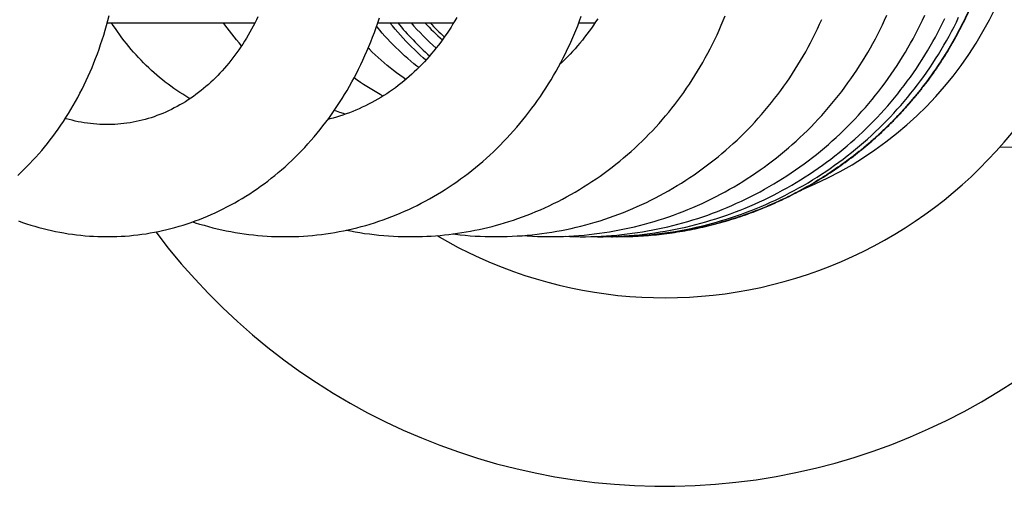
# Model space of a CAD drawing. Header units: millimetres. Extents: x 259 to 1803, y -542 to 1902.
# Tile 65 of 127: x 1719 to 1768, y -77 to -54. Entities that reach past the tile are written whole.
import ezdxf

# ---------------------------------------------------------------- set-up
doc = ezdxf.new("R2010")
doc.units = ezdxf.units.MM
doc.header["$LTSCALE"] = 30.734
doc.layers.get('0').update_dxf_attribs({"linetype": 'CONTINUOUS'})

msp = doc.modelspace()

# ---------------------------------------------------------------- linework, layer by layer
at = {"color": 7, "linetype": 'CONTINUOUS'}
for p, q in [((1723.659, -53.97), (1730.906, -53.97)), ((1736.938, -53.97), (1740.662, -53.97)), ((1746.809, -53.97), (1747.607, -53.97)), ((1767.474, -60.078), (1769.452, -60.026)), ((1746.88, -64.47), (1746.976, -64.47)), ((1748.693, -64.47), (1748.675, -64.47))]:
    msp.add_line(p, q, dxfattribs=at)
for points in [[(1719.26, -61.466), (1719.413, -61.324), (1719.565, -61.179), (1719.715, -61.03), (1719.864, -60.878), (1720.011, -60.723), (1720.157, -60.565), (1720.3, -60.403), (1720.442, -60.239), (1720.583, -60.071), (1720.721, -59.9), (1720.857, -59.726), (1720.991, -59.55), (1721.123, -59.37), (1721.253, -59.188), (1721.381, -59.003), (1721.506, -58.815), (1721.63, -58.625), (1721.75, -58.432), (1721.868, -58.237), (1721.984, -58.039), (1722.097, -57.84), (1722.208, -57.638), (1722.316, -57.433), (1722.421, -57.227), (1722.524, -57.019), (1722.624, -56.808), (1722.722, -56.595), (1722.817, -56.379), (1722.91, -56.162), (1723, -55.941), (1723.087, -55.719), (1723.172, -55.494), (1723.254, -55.267), (1723.333, -55.038), (1723.41, -54.807), (1723.484, -54.574), (1723.555, -54.339), (1723.623, -54.102), (1723.689, -53.864), (1723.751, -53.623)], [(1732.388, -64.469), (1732.618, -64.468), (1732.842, -64.462), (1733.064, -64.454), (1733.287, -64.441), (1733.509, -64.426), (1733.73, -64.407), (1733.951, -64.384), (1734.171, -64.359), (1734.39, -64.33), (1734.609, -64.297), (1734.827, -64.261), (1735.045, -64.222), (1735.263, -64.179), (1735.48, -64.133), (1735.697, -64.083), (1735.913, -64.03), (1736.129, -63.974), (1736.345, -63.914), (1736.56, -63.85), (1736.774, -63.784), (1736.988, -63.713), (1737.201, -63.64), (1737.413, -63.563), (1737.624, -63.483), (1737.834, -63.399), (1738.043, -63.313), (1738.251, -63.223), (1738.457, -63.13), (1738.663, -63.033), (1738.867, -62.934), (1739.069, -62.831), (1739.27, -62.725), (1739.47, -62.617), (1739.668, -62.505), (1739.864, -62.39), (1740.059, -62.272), (1740.252, -62.152), (1740.443, -62.028), (1740.632, -61.901), (1740.82, -61.772), (1741.007, -61.639), (1741.192, -61.503), (1741.375, -61.364), (1741.557, -61.222), (1741.737, -61.077), (1741.916, -60.928), (1742.093, -60.777), (1742.268, -60.623), (1742.442, -60.465), (1742.613, -60.305), (1742.783, -60.141), (1742.951, -59.975), (1743.117, -59.806), (1743.28, -59.635), (1743.442, -59.46), (1743.601, -59.283), (1743.758, -59.104), (1743.912, -58.922), (1744.065, -58.737), (1744.214, -58.551), (1744.361, -58.362), (1744.506, -58.171), (1744.647, -57.977), (1744.787, -57.782), (1744.924, -57.584), (1745.058, -57.384), (1745.19, -57.181), (1745.319, -56.977), (1745.445, -56.77), (1745.569, -56.56), (1745.69, -56.349), (1745.809, -56.135), (1745.925, -55.92), (1746.038, -55.702), (1746.148, -55.481), (1746.256, -55.259), (1746.361, -55.035), (1746.463, -54.808), (1746.562, -54.58), (1746.659, -54.35), (1746.752, -54.118), (1746.843, -53.884), (1746.93, -53.649)], [(1742.948, -63.855), (1743.156, -63.794), (1743.378, -63.725), (1743.601, -63.653), (1743.822, -63.577), (1744.044, -63.497), (1744.264, -63.415), (1744.484, -63.328), (1744.704, -63.239), (1744.922, -63.145), (1745.139, -63.049), (1745.356, -62.949), (1745.571, -62.845), (1745.786, -62.739), (1745.999, -62.629), (1746.211, -62.515), (1746.422, -62.399), (1746.631, -62.279), (1746.839, -62.156), (1747.045, -62.03), (1747.25, -61.9), (1747.453, -61.768), (1747.654, -61.632), (1747.854, -61.494), (1748.052, -61.352), (1748.247, -61.208), (1748.441, -61.061), (1748.632, -60.911), (1748.822, -60.758), (1749.009, -60.603), (1749.194, -60.445), (1749.376, -60.284), (1749.557, -60.121), (1749.734, -59.955), (1749.91, -59.787), (1750.083, -59.616), (1750.253, -59.444), (1750.42, -59.269), (1750.585, -59.092), (1750.747, -58.913), (1750.907, -58.731), (1751.064, -58.547), (1751.219, -58.361), (1751.371, -58.171), (1751.522, -57.979), (1751.67, -57.784), (1751.816, -57.587), (1751.959, -57.387), (1752.1, -57.184), (1752.239, -56.979), (1752.375, -56.771), (1752.509, -56.561), (1752.64, -56.348), (1752.769, -56.132), (1752.895, -55.915), (1753.018, -55.695), (1753.138, -55.473), (1753.256, -55.249), (1753.371, -55.022), (1753.483, -54.794), (1753.592, -54.564), (1753.698, -54.332), (1753.801, -54.098), (1753.9, -53.863), (1753.997, -53.626)], [(1745.393, -64.469), (1745.554, -64.469), (1745.806, -64.465), (1746.058, -64.457), (1746.311, -64.446), (1746.563, -64.431), (1746.814, -64.413), (1747.066, -64.391), (1747.317, -64.366), (1747.567, -64.337), (1747.817, -64.305), (1748.066, -64.269), (1748.315, -64.23), (1748.563, -64.187), (1748.809, -64.141), (1749.055, -64.092), (1749.299, -64.039), (1749.543, -63.983), (1749.785, -63.923), (1750.027, -63.86), (1750.268, -63.793), (1750.508, -63.723), (1750.747, -63.65), (1750.985, -63.573), (1751.223, -63.493), (1751.46, -63.409), (1751.696, -63.322), (1751.931, -63.231), (1752.165, -63.137), (1752.398, -63.04), (1752.63, -62.939), (1752.86, -62.835), (1753.09, -62.728), (1753.317, -62.617), (1753.544, -62.503), (1753.768, -62.386), (1753.991, -62.266), (1754.213, -62.143), (1754.432, -62.017), (1754.65, -61.887), (1754.865, -61.755), (1755.079, -61.62), (1755.291, -61.482), (1755.5, -61.341), (1755.707, -61.198), (1755.912, -61.052), (1756.115, -60.903), (1756.315, -60.751), (1756.514, -60.596), (1756.71, -60.439), (1756.904, -60.279), (1757.097, -60.116), (1757.287, -59.95), (1757.475, -59.78), (1757.662, -59.608), (1757.846, -59.434), (1758.028, -59.256), (1758.208, -59.075), (1758.385, -58.892), (1758.56, -58.706), (1758.733, -58.518), (1758.903, -58.327), (1759.071, -58.134), (1759.236, -57.938), (1759.398, -57.74), (1759.558, -57.54), (1759.715, -57.338), (1759.869, -57.133), (1760.02, -56.926), (1760.168, -56.718), (1760.313, -56.508), (1760.455, -56.295), (1760.594, -56.081), (1760.73, -55.865), (1760.864, -55.648), (1760.994, -55.428), (1761.121, -55.206), (1761.245, -54.983), (1761.366, -54.758), (1761.484, -54.531), (1761.599, -54.302), (1761.711, -54.072), (1761.82, -53.839), (1761.926, -53.605)], [(1746.976, -64.47), (1747.139, -64.47), (1747.394, -64.466), (1747.65, -64.458), (1747.905, -64.447), (1748.16, -64.432), (1748.415, -64.414), (1748.669, -64.392), (1748.924, -64.367), (1749.177, -64.338), (1749.431, -64.306), (1749.683, -64.27), (1749.935, -64.23), (1750.186, -64.188), (1750.437, -64.141), (1750.686, -64.092), (1750.935, -64.039), (1751.183, -63.982), (1751.43, -63.922), (1751.676, -63.859), (1751.921, -63.792), (1752.165, -63.722), (1752.409, -63.648), (1752.651, -63.571), (1752.893, -63.491), (1753.134, -63.407), (1753.373, -63.319), (1753.612, -63.229), (1753.85, -63.135), (1754.087, -63.037), (1754.322, -62.936), (1754.557, -62.832), (1754.79, -62.724), (1755.022, -62.613), (1755.252, -62.499), (1755.48, -62.382), (1755.707, -62.262), (1755.932, -62.139), (1756.155, -62.012), (1756.376, -61.883), (1756.595, -61.751), (1756.813, -61.615), (1757.028, -61.477), (1757.241, -61.336), (1757.451, -61.193), (1757.66, -61.046), (1757.867, -60.897), (1758.071, -60.745), (1758.274, -60.59), (1758.474, -60.432), (1758.672, -60.271), (1758.868, -60.107), (1759.062, -59.941), (1759.254, -59.771), (1759.443, -59.599), (1759.631, -59.424), (1759.816, -59.247), (1759.999, -59.067), (1760.179, -58.884), (1760.357, -58.698), (1760.533, -58.51), (1760.706, -58.319), (1760.877, -58.126), (1761.045, -57.931), (1761.21, -57.733), (1761.373, -57.533), (1761.533, -57.33), (1761.69, -57.126), (1761.844, -56.919), (1761.995, -56.711), (1762.144, -56.5), (1762.289, -56.288), (1762.431, -56.074), (1762.57, -55.859), (1762.706, -55.642), (1762.839, -55.423), (1762.968, -55.202), (1763.095, -54.98), (1763.219, -54.755), (1763.339, -54.529), (1763.457, -54.301), (1763.572, -54.071), (1763.684, -53.839), (1763.792, -53.605)], [(1723.711, -64.469), (1723.919, -64.467), (1724.127, -64.461), (1724.334, -64.451), (1724.541, -64.438), (1724.747, -64.422), (1724.953, -64.402), (1725.158, -64.379), (1725.362, -64.353), (1725.566, -64.323), (1725.769, -64.289), (1725.972, -64.253), (1726.175, -64.213), (1726.377, -64.169), (1726.579, -64.123), (1726.781, -64.072), (1726.982, -64.018), (1727.183, -63.961), (1727.383, -63.901), (1727.583, -63.837), (1727.782, -63.769), (1727.98, -63.698), (1728.178, -63.624), (1728.375, -63.547), (1728.571, -63.466), (1728.766, -63.382), (1728.96, -63.294), (1729.153, -63.204), (1729.345, -63.11), (1729.535, -63.012), (1729.725, -62.912), (1729.913, -62.808), (1730.1, -62.702), (1730.285, -62.592), (1730.468, -62.479), (1730.651, -62.363), (1730.831, -62.244), (1731.01, -62.123), (1731.187, -61.998), (1731.362, -61.87), (1731.537, -61.739), (1731.709, -61.605), (1731.881, -61.467), (1732.051, -61.327), (1732.219, -61.183), (1732.386, -61.036), (1732.551, -60.886), (1732.715, -60.732), (1732.877, -60.576), (1733.037, -60.416), (1733.195, -60.254), (1733.352, -60.089), (1733.506, -59.92), (1733.659, -59.749), (1733.809, -59.575), (1733.957, -59.398), (1734.104, -59.218), (1734.248, -59.036), (1734.389, -58.851), (1734.528, -58.664), (1734.665, -58.474), (1734.8, -58.282), (1734.931, -58.088), (1735.061, -57.891), (1735.187, -57.693), (1735.311, -57.492), (1735.432, -57.289), (1735.551, -57.085), (1735.667, -56.878), (1735.78, -56.668), (1735.891, -56.456), (1735.999, -56.242), (1736.105, -56.025), (1736.209, -55.805), (1736.309, -55.584), (1736.407, -55.36), (1736.503, -55.134), (1736.595, -54.906), (1736.685, -54.675), (1736.772, -54.443), (1736.856, -54.209), (1736.937, -53.973), (1737.015, -53.736)], [(1727.719, -57.699), (1727.662, -57.666), (1727.512, -57.577), (1727.363, -57.485), (1727.216, -57.391), (1727.07, -57.294), (1726.925, -57.195), (1726.782, -57.092), (1726.64, -56.988), (1726.5, -56.881), (1726.362, -56.771), (1726.225, -56.66), (1726.09, -56.546), (1725.957, -56.429), (1725.826, -56.311), (1725.697, -56.19), (1725.569, -56.068), (1725.443, -55.942), (1725.318, -55.814), (1725.195, -55.684), (1725.073, -55.551), (1724.953, -55.416), (1724.835, -55.279), (1724.718, -55.139), (1724.603, -54.997), (1724.49, -54.853), (1724.379, -54.707), (1724.27, -54.558), (1724.163, -54.408), (1724.057, -54.255), (1723.954, -54.101), (1723.87, -53.97)], [(1731.051, -53.675), (1730.976, -53.831), (1730.899, -53.985), (1730.82, -54.137), (1730.739, -54.288), (1730.656, -54.437), (1730.571, -54.585), (1730.485, -54.731), (1730.396, -54.875), (1730.305, -55.017), (1730.212, -55.157), (1730.118, -55.296), (1730.021, -55.432), (1729.923, -55.566), (1729.823, -55.698), (1729.722, -55.828), (1729.619, -55.956), (1729.514, -56.081), (1729.407, -56.204), (1729.299, -56.325), (1729.19, -56.443), (1729.079, -56.559), (1728.967, -56.672), (1728.853, -56.783), (1728.738, -56.892), (1728.621, -56.998), (1728.503, -57.101), (1728.383, -57.203), (1728.261, -57.301), (1728.137, -57.398), (1728.012, -57.493), (1727.885, -57.585), (1727.756, -57.674), (1727.625, -57.761), (1727.493, -57.845), (1727.359, -57.927), (1727.224, -58.006), (1727.087, -58.082), (1726.949, -58.155), (1726.81, -58.225), (1726.67, -58.293), (1726.529, -58.357), (1726.386, -58.418), (1726.243, -58.476), (1726.099, -58.531), (1725.954, -58.583), (1725.809, -58.631), (1725.663, -58.677), (1725.516, -58.719)], [(1730.252, -55.097), (1730.132, -54.96), (1730.01, -54.816), (1729.89, -54.669), (1729.772, -54.522), (1729.657, -54.372), (1729.544, -54.22), (1729.433, -54.067), (1729.365, -53.97)], [(1740.811, -53.714), (1740.721, -53.872), (1740.629, -54.027), (1740.534, -54.181), (1740.437, -54.333), (1740.337, -54.484), (1740.236, -54.633), (1740.132, -54.78), (1740.026, -54.925), (1739.918, -55.069), (1739.808, -55.21), (1739.695, -55.35), (1739.581, -55.487), (1739.465, -55.622), (1739.347, -55.755), (1739.228, -55.885), (1739.106, -56.013), (1738.983, -56.139), (1738.858, -56.263), (1738.731, -56.383), (1738.603, -56.502), (1738.473, -56.618), (1738.342, -56.731), (1738.209, -56.842), (1738.075, -56.95), (1737.938, -57.056), (1737.801, -57.159), (1737.661, -57.26), (1737.52, -57.358), (1737.377, -57.454), (1737.233, -57.547), (1737.086, -57.637), (1736.938, -57.725), (1736.789, -57.81), (1736.638, -57.893), (1736.486, -57.972), (1736.332, -58.049), (1736.178, -58.123), (1736.022, -58.194), (1735.865, -58.262), (1735.707, -58.327), (1735.548, -58.389), (1735.388, -58.447), (1735.227, -58.503), (1735.066, -58.556), (1734.904, -58.606), (1734.741, -58.652), (1734.578, -58.695), (1734.489, -58.717)], [(1739.304, -55.802), (1739.173, -55.689), (1739.025, -55.558), (1738.879, -55.424), (1738.735, -55.288), (1738.593, -55.151), (1738.454, -55.011), (1738.316, -54.87), (1738.181, -54.726), (1738.048, -54.581), (1737.917, -54.433), (1737.788, -54.283), (1737.661, -54.131), (1737.537, -53.977), (1737.531, -53.97)], [(1742.802, -64.469), (1743.047, -64.467), (1743.292, -64.46), (1743.536, -64.451), (1743.781, -64.437), (1744.025, -64.421), (1744.269, -64.401), (1744.513, -64.377), (1744.756, -64.35), (1744.999, -64.319), (1745.24, -64.285), (1745.482, -64.248), (1745.722, -64.207), (1745.962, -64.163), (1746.201, -64.115), (1746.439, -64.064), (1746.676, -64.01), (1746.912, -63.952), (1747.147, -63.891), (1747.382, -63.826), (1747.616, -63.758), (1747.848, -63.687), (1748.08, -63.612), (1748.311, -63.534), (1748.541, -63.453), (1748.77, -63.368), (1748.999, -63.28), (1749.226, -63.188), (1749.452, -63.093), (1749.677, -62.995), (1749.901, -62.894), (1750.124, -62.789), (1750.345, -62.681), (1750.565, -62.57), (1750.783, -62.455), (1751, -62.338), (1751.216, -62.217), (1751.429, -62.094), (1751.641, -61.967), (1751.851, -61.838), (1752.059, -61.705), (1752.265, -61.57), (1752.469, -61.432), (1752.671, -61.291), (1752.87, -61.148), (1753.068, -61.001), (1753.263, -60.852), (1753.456, -60.701), (1753.648, -60.546), (1753.837, -60.389), (1754.024, -60.228), (1754.21, -60.065), (1754.393, -59.899), (1754.574, -59.73), (1754.754, -59.558), (1754.931, -59.384), (1755.106, -59.206), (1755.279, -59.026), (1755.45, -58.844), (1755.618, -58.658), (1755.784, -58.471), (1755.947, -58.28), (1756.108, -58.088), (1756.266, -57.892), (1756.422, -57.695), (1756.575, -57.495), (1756.726, -57.294), (1756.873, -57.09), (1757.018, -56.884), (1757.16, -56.676), (1757.298, -56.467), (1757.434, -56.256), (1757.567, -56.043), (1757.697, -55.828), (1757.824, -55.611), (1757.948, -55.393), (1758.069, -55.173), (1758.187, -54.951), (1758.302, -54.727), (1758.415, -54.502), (1758.524, -54.275), (1758.63, -54.045), (1758.734, -53.814)], [(1747.734, -53.776), (1747.632, -53.933), (1747.528, -54.087), (1747.423, -54.239), (1747.315, -54.389), (1747.206, -54.536), (1747.095, -54.682), (1746.981, -54.826), (1746.865, -54.968), (1746.747, -55.108), (1746.627, -55.246), (1746.504, -55.383), (1746.379, -55.518), (1746.251, -55.651), (1746.122, -55.782), (1745.99, -55.911), (1745.866, -56.028)], [(1747.875, -64.47), (1747.999, -64.47), (1748.254, -64.467), (1748.508, -64.46), (1748.763, -64.449), (1749.018, -64.435), (1749.272, -64.418), (1749.527, -64.397), (1749.782, -64.372), (1750.037, -64.344), (1750.291, -64.313), (1750.545, -64.278), (1750.799, -64.24), (1751.052, -64.198), (1751.304, -64.152), (1751.556, -64.103), (1751.807, -64.051), (1752.057, -63.996), (1752.306, -63.937), (1752.554, -63.874), (1752.801, -63.809), (1753.047, -63.74), (1753.292, -63.668), (1753.535, -63.592), (1753.778, -63.513), (1754.019, -63.431), (1754.259, -63.346), (1754.497, -63.257), (1754.734, -63.165), (1754.97, -63.07), (1755.205, -62.972), (1755.438, -62.87), (1755.671, -62.765), (1755.902, -62.657), (1756.131, -62.546), (1756.359, -62.431), (1756.586, -62.313), (1756.812, -62.192), (1757.036, -62.068), (1757.258, -61.94), (1757.479, -61.81), (1757.699, -61.676), (1757.916, -61.539), (1758.132, -61.4), (1758.346, -61.257), (1758.557, -61.112), (1758.767, -60.964), (1758.974, -60.813), (1759.18, -60.659), (1759.383, -60.503), (1759.583, -60.344), (1759.781, -60.182), (1759.977, -60.018), (1760.17, -59.852), (1760.361, -59.683), (1760.55, -59.511), (1760.736, -59.337), (1760.92, -59.16), (1761.101, -58.981), (1761.28, -58.799), (1761.457, -58.615), (1761.631, -58.428), (1761.803, -58.238), (1761.972, -58.046), (1762.139, -57.851), (1762.304, -57.654), (1762.466, -57.455), (1762.625, -57.253), (1762.781, -57.049), (1762.935, -56.843), (1763.086, -56.635), (1763.235, -56.424), (1763.38, -56.212), (1763.523, -55.997), (1763.663, -55.781), (1763.799, -55.563), (1763.933, -55.343), (1764.064, -55.121), (1764.191, -54.898), (1764.316, -54.673), (1764.437, -54.447), (1764.555, -54.219), (1764.669, -53.991), (1764.781, -53.761)], [(1748.42, -64.47), (1748.454, -64.47), (1748.711, -64.468), (1748.969, -64.462), (1749.226, -64.453), (1749.484, -64.44), (1749.742, -64.424), (1750.001, -64.404), (1750.259, -64.38), (1750.517, -64.353), (1750.775, -64.322), (1751.032, -64.288), (1751.289, -64.25), (1751.545, -64.209), (1751.801, -64.164), (1752.057, -64.116), (1752.311, -64.064), (1752.565, -64.009), (1752.817, -63.951), (1753.069, -63.889), (1753.319, -63.823), (1753.569, -63.754), (1753.817, -63.682), (1754.063, -63.607), (1754.309, -63.528), (1754.553, -63.446), (1754.796, -63.361), (1755.037, -63.272), (1755.277, -63.181), (1755.516, -63.085), (1755.754, -62.987), (1755.991, -62.885), (1756.226, -62.78), (1756.46, -62.672), (1756.692, -62.56), (1756.924, -62.445), (1757.154, -62.326), (1757.382, -62.205), (1757.61, -62.08), (1757.836, -61.951), (1758.06, -61.82), (1758.282, -61.686), (1758.503, -61.548), (1758.722, -61.408), (1758.938, -61.264), (1759.153, -61.118), (1759.365, -60.969), (1759.576, -60.817), (1759.784, -60.662), (1759.99, -60.504), (1760.193, -60.344), (1760.394, -60.181), (1760.593, -60.016), (1760.789, -59.848), (1760.982, -59.678), (1761.174, -59.505), (1761.362, -59.329), (1761.549, -59.151), (1761.732, -58.97), (1761.914, -58.787), (1762.093, -58.601), (1762.269, -58.412), (1762.443, -58.221), (1762.615, -58.027), (1762.784, -57.831), (1762.951, -57.633), (1763.114, -57.432), (1763.276, -57.228), (1763.434, -57.023), (1763.59, -56.815), (1763.743, -56.604), (1763.893, -56.392), (1764.041, -56.178), (1764.185, -55.961), (1764.326, -55.743), (1764.465, -55.523), (1764.6, -55.301), (1764.732, -55.077), (1764.861, -54.852), (1764.987, -54.625), (1765.109, -54.397), (1765.228, -54.168), (1765.344, -53.937), (1765.456, -53.705)], [(1738.948, -56.173), (1738.862, -56.106), (1738.708, -55.981), (1738.556, -55.854), (1738.406, -55.725), (1738.258, -55.593), (1738.113, -55.46), (1737.97, -55.325), (1737.829, -55.189), (1737.69, -55.05), (1737.554, -54.909), (1737.42, -54.767), (1737.288, -54.623), (1737.159, -54.477), (1737.032, -54.33), (1736.907, -54.18), (1736.878, -54.144)], [(1738.312, -56.756), (1738.177, -56.663), (1738.019, -56.549), (1737.862, -56.433), (1737.706, -56.314), (1737.552, -56.192), (1737.4, -56.068), (1737.249, -55.942), (1737.101, -55.813), (1736.954, -55.682), (1736.809, -55.549), (1736.666, -55.413), (1736.525, -55.275), (1736.468, -55.217)], [(1737.196, -57.569), (1737.056, -57.494), (1736.89, -57.401), (1736.726, -57.305), (1736.564, -57.207), (1736.403, -57.106), (1736.243, -57.003), (1736.085, -56.897), (1735.929, -56.789), (1735.774, -56.679)], [(1735.343, -58.463), (1735.248, -58.432), (1735.076, -58.374), (1734.905, -58.313), (1734.805, -58.275)], [(1723.655, -58.97), (1723.597, -58.97), (1723.445, -58.967), (1723.292, -58.96), (1723.139, -58.951), (1722.987, -58.938), (1722.835, -58.923), (1722.682, -58.903), (1722.531, -58.881), (1722.38, -58.856), (1722.229, -58.827), (1722.079, -58.795), (1721.929, -58.76), (1721.781, -58.722), (1721.633, -58.681), (1721.599, -58.671)], [(1725.516, -58.719), (1725.368, -58.758), (1725.221, -58.793), (1725.072, -58.825), (1724.924, -58.854), (1724.774, -58.88), (1724.625, -58.903), (1724.474, -58.922), (1724.324, -58.938), (1724.173, -58.951), (1724.022, -58.96), (1723.871, -58.966), (1723.719, -58.969), (1723.655, -58.97)], [(1719.297, -63.696), (1719.497, -63.767), (1719.697, -63.834), (1719.899, -63.898), (1720.1, -63.959), (1720.303, -64.016), (1720.506, -64.07), (1720.71, -64.121), (1720.914, -64.168), (1721.119, -64.212), (1721.325, -64.252), (1721.532, -64.289), (1721.739, -64.323), (1721.947, -64.353), (1722.155, -64.379), (1722.363, -64.403), (1722.572, -64.423), (1722.78, -64.439), (1722.989, -64.452), (1723.198, -64.461), (1723.406, -64.467), (1723.615, -64.469), (1723.711, -64.469)], [(1727.854, -63.744), (1727.977, -63.784), (1728.192, -63.85), (1728.408, -63.913), (1728.624, -63.973), (1728.841, -64.029), (1729.059, -64.083), (1729.278, -64.132), (1729.498, -64.179), (1729.719, -64.222), (1729.94, -64.261), (1730.162, -64.297), (1730.385, -64.33), (1730.608, -64.36), (1730.831, -64.385), (1731.055, -64.408), (1731.279, -64.427), (1731.503, -64.442), (1731.727, -64.454), (1731.952, -64.463), (1732.176, -64.468), (1732.388, -64.469)], [(1735.394, -64.151), (1735.591, -64.19), (1735.824, -64.232), (1736.057, -64.271), (1736.291, -64.307), (1736.526, -64.339), (1736.761, -64.367), (1736.996, -64.392), (1737.231, -64.414), (1737.467, -64.432), (1737.704, -64.446), (1737.94, -64.457), (1738.177, -64.465), (1738.414, -64.469), (1738.561, -64.469)], [(1738.561, -64.469), (1738.693, -64.469), (1738.91, -64.466), (1739.127, -64.459), (1739.344, -64.45), (1739.561, -64.438), (1739.778, -64.423), (1739.994, -64.405), (1740.211, -64.384), (1740.426, -64.36), (1740.642, -64.333), (1740.857, -64.304), (1741.071, -64.271), (1741.285, -64.236), (1741.498, -64.197), (1741.71, -64.156), (1741.922, -64.112), (1742.132, -64.065), (1742.342, -64.016), (1742.551, -63.963), (1742.759, -63.908), (1742.948, -63.855)], [(1740.614, -64.337), (1740.747, -64.353), (1740.99, -64.38), (1741.232, -64.403), (1741.476, -64.423), (1741.72, -64.439), (1741.965, -64.452), (1742.21, -64.461), (1742.456, -64.467), (1742.701, -64.469), (1742.802, -64.469)], [(1744.049, -64.419), (1744.28, -64.435), (1744.53, -64.449), (1744.781, -64.459), (1745.032, -64.466), (1745.284, -64.469), (1745.393, -64.469)], [(1746.167, -64.452), (1746.374, -64.461), (1746.627, -64.467), (1746.88, -64.47)], [(1747.424, -64.465), (1747.47, -64.466), (1747.724, -64.47), (1747.875, -64.47)], [(1748.145, -64.468), (1748.226, -64.469), (1748.42, -64.47)]]:
    msp.add_lwpolyline(points, dxfattribs=at)
at = {"color": 9, "linetype": 'CONTINUOUS'}
for centre, radius, start, end in [((1751.024, -45.47), 18, 292.0743, 67.9249), ((1748.406, -45.472), 12.999, 220.8287, 228.5575), ((1748.415, -45.472), 12.499, 222.8395, 228.3518)]:
    msp.add_arc(centre, radius, start, end, dxfattribs=at)
at = {"color": 7, "linetype": 'CONTINUOUS'}
for centre, radius, start, end in [((1748.407, -45.472), 13.499, 219.0198, 228.6215), ((1748.668, -45.472), 12.499, 222.8397, 227.3975), ((1751.024, -45.47), 22, 239.4571, 337.6852), ((1751.024, -45.47), 31.25, 216.9145, 332.2669), ((1748.675, -45.477), 18.993, 269.6022, 270)]:
    msp.add_arc(centre, radius, start, end, dxfattribs=at)
at = {"color": 9, "linetype": 'CONTINUOUS'}
for points in [[(1767.673, -45.47), (1767.673, -45.643), (1767.668, -45.99), (1767.647, -46.508), (1767.611, -47.026), (1767.562, -47.543), (1767.498, -48.058), (1767.42, -48.571), (1767.329, -49.082), (1767.223, -49.59), (1767.104, -50.096), (1766.97, -50.597), (1766.824, -51.095), (1766.663, -51.589), (1766.489, -52.078), (1766.302, -52.562), (1766.102, -53.041), (1765.889, -53.514), (1765.663, -53.982), (1765.424, -54.442), (1765.173, -54.897), (1764.909, -55.344), (1764.633, -55.784), (1764.346, -56.216), (1764.046, -56.64), (1763.736, -57.056), (1763.414, -57.463), (1763.081, -57.861), (1762.737, -58.25), (1762.383, -58.629), (1762.018, -58.999), (1761.644, -59.358), (1761.259, -59.707), (1760.866, -60.046), (1760.463, -60.373), (1760.052, -60.69), (1759.632, -60.995), (1759.204, -61.288), (1758.768, -61.57), (1758.325, -61.84), (1757.874, -62.097), (1757.416, -62.342), (1756.952, -62.575), (1756.482, -62.795), (1756.006, -63.001), (1755.525, -63.195), (1755.038, -63.376), (1754.547, -63.543), (1754.051, -63.696), (1753.551, -63.836), (1753.048, -63.963), (1752.541, -64.075), (1752.031, -64.174), (1751.519, -64.259), (1751.005, -64.329), (1750.489, -64.386), (1749.972, -64.429), (1749.454, -64.457), (1749.021, -64.469), (1748.762, -64.47), (1748.675, -64.47)], [(1767.69, -45.47), (1767.69, -45.643), (1767.685, -45.99), (1767.664, -46.508), (1767.629, -47.026), (1767.579, -47.543), (1767.515, -48.058), (1767.438, -48.571), (1767.346, -49.082), (1767.24, -49.59), (1767.121, -50.096), (1766.988, -50.597), (1766.841, -51.095), (1766.681, -51.589), (1766.507, -52.078), (1766.32, -52.562), (1766.119, -53.041), (1765.906, -53.514), (1765.68, -53.982), (1765.441, -54.442), (1765.19, -54.897), (1764.926, -55.344), (1764.651, -55.784), (1764.363, -56.216), (1764.064, -56.64), (1763.753, -57.056), (1763.431, -57.463), (1763.098, -57.861), (1762.754, -58.25), (1762.4, -58.629), (1762.036, -58.999), (1761.661, -59.358), (1761.277, -59.707), (1760.883, -60.046), (1760.481, -60.373), (1760.069, -60.69), (1759.65, -60.995), (1759.221, -61.288), (1758.786, -61.57), (1758.342, -61.84), (1757.891, -62.097), (1757.434, -62.342), (1756.97, -62.575), (1756.5, -62.795), (1756.024, -63.001), (1755.542, -63.195), (1755.055, -63.376), (1754.564, -63.543), (1754.068, -63.696), (1753.569, -63.836), (1753.065, -63.963), (1752.558, -64.075), (1752.049, -64.174), (1751.537, -64.259), (1751.023, -64.329), (1750.507, -64.386), (1749.989, -64.429), (1749.471, -64.457), (1749.039, -64.469), (1748.779, -64.47), (1748.693, -64.47)]]:
    msp.add_open_spline(points, degree=3, knots=[0, 0, 0, 0, 0.017393, 0.034785, 0.052178, 0.06957, 0.086963, 0.104356, 0.121748, 0.139141, 0.156533, 0.173926, 0.191318, 0.20871, 0.226103, 0.243495, 0.260887, 0.278279, 0.295672, 0.313064, 0.330456, 0.347848, 0.365239, 0.382631, 0.400023, 0.417415, 0.434806, 0.452198, 0.469589, 0.486981, 0.504372, 0.521763, 0.539154, 0.556546, 0.573937, 0.591328, 0.608718, 0.626109, 0.6435, 0.660891, 0.678281, 0.695672, 0.713062, 0.730453, 0.747843, 0.765234, 0.782624, 0.800014, 0.817404, 0.834795, 0.852185, 0.869575, 0.886965, 0.904355, 0.921745, 0.939135, 0.956525, 0.973915, 0.991305, 1, 1, 1, 1], dxfattribs=at)
at = {"color": 7, "linetype": 'CONTINUOUS'}
msp.add_open_spline([(1748.693, -64.47), (1748.864, -64.47), (1749.207, -64.466), (1749.722, -64.445), (1750.235, -64.41), (1750.747, -64.361), (1751.258, -64.299), (1751.767, -64.222), (1752.273, -64.132), (1752.777, -64.029), (1753.278, -63.911), (1753.776, -63.78), (1754.27, -63.636), (1754.759, -63.478), (1755.245, -63.307), (1755.725, -63.123), (1756.201, -62.926), (1756.671, -62.717), (1757.135, -62.494), (1757.592, -62.259), (1758.044, -62.012), (1758.488, -61.753), (1758.925, -61.482), (1759.355, -61.199), (1759.777, -60.904), (1760.191, -60.598), (1760.596, -60.281), (1760.993, -59.953), (1761.381, -59.615), (1761.759, -59.266), (1762.128, -58.907), (1762.487, -58.538), (1762.835, -58.16), (1763.174, -57.772), (1763.501, -57.376), (1763.818, -56.97), (1764.124, -56.556), (1764.419, -56.134), (1764.702, -55.705), (1764.973, -55.267), (1765.232, -54.823), (1765.479, -54.371), (1765.714, -53.913), (1765.937, -53.449), (1766.146, -52.979), (1766.343, -52.504), (1766.527, -52.023), (1766.698, -51.538), (1766.856, -51.048), (1767, -50.554), (1767.131, -50.056), (1767.248, -49.555), (1767.352, -49.051), (1767.442, -48.545), (1767.519, -48.036), (1767.581, -47.525), (1767.63, -47.013), (1767.665, -46.499), (1767.686, -45.985), (1767.69, -45.642), (1767.69, -45.47)], degree=3, knots=[0, 0, 0, 0, 0.01724, 0.03448, 0.05172, 0.06896, 0.0862, 0.10344, 0.120681, 0.137921, 0.155161, 0.172401, 0.189641, 0.206882, 0.224122, 0.241362, 0.258603, 0.275843, 0.293084, 0.310324, 0.327565, 0.344806, 0.362047, 0.379288, 0.396528, 0.413769, 0.431011, 0.448252, 0.465493, 0.482734, 0.499975, 0.517217, 0.534458, 0.5517, 0.568942, 0.586183, 0.603425, 0.620667, 0.637909, 0.655151, 0.672393, 0.689635, 0.706877, 0.724119, 0.741362, 0.758604, 0.775846, 0.793089, 0.810331, 0.827574, 0.844816, 0.862059, 0.879301, 0.896544, 0.913787, 0.931029, 0.948272, 0.965515, 0.982757, 1, 1, 1, 1], dxfattribs=at)

doc.saveas('drawing.dxf')
